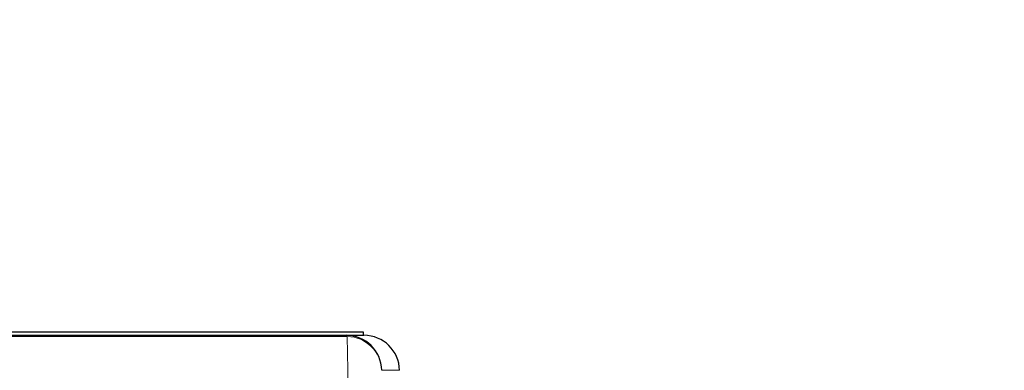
# Paper-space layout 'Blatt3' of a CAD drawing. Header units: millimetres. Extents: x 5 to 418, y 2 to 292.
# Tile 20 of 30: x 227 to 246, y 252 to 259. Entities that reach past the tile are written whole.
import ezdxf

# ---------------------------------------------------------------- set-up
doc = ezdxf.new("R2010")
doc.units = ezdxf.units.MM
doc.layers.add('SLD-0', color=7, linetype='Continuous')
doc.styles.add('SLDTEXTSTYLE0', font='TXT', dxfattribs={"width": 0.605})
doc.dimstyles.new('SLDDIMSTYLE4', dxfattribs={"dimtxt": 3.5, "dimasz": 3.302, "dimexe": 0, "dimexo": 0.0625, "dimgap": 0.875, "dimtad": 1, "dimlfac": 1.5, "dimrnd": 1e-09, "dimzin": 12, "dimdsep": 46, "dimtxsty": 'SLDTEXTSTYLE0', "dimsah": 1, "dimcen": 0.09, "dimadec": 0, "dimazin": 3, "dimtfac": 1, "dimtofl": 0, "dimtmove": 0, "dimatfit": 3, "dimfxl": 1, "dimfrac": 2, "dimtolj": 1, "dimtzin": 12, "dimarcsym": 0})

# ---------------------------------------------------------------- blocks, each defined once
blk = doc.blocks.new('_D_16')
at = {"layer": 'SLD-0', "color": 7}
for p, q in [((149.259, 135.56), (149.259, 267.42)), ((315.259, 135.56), (315.259, 267.42)), ((149.259, 266.42), (315.259, 266.42))]:
    blk.add_line(p, q, dxfattribs=at)
for points in [[(149.259, 266.42), (152.561, 265.912), (152.561, 266.928)], [(315.259, 266.42), (311.957, 266.928), (311.957, 265.912)]]:
    blk.add_solid(points, dxfattribs=at)
at = {"layer": 'SLD-0', "color": 7, "insert": (228.248, 270.931), "char_height": 3.5, "attachment_point": 1, "style": 'SLDTEXTSTYLE0'}
blk.add_mtext('249', dxfattribs=at)

psp = doc.layouts.new('Blatt3')

# ---------------------------------------------------------------- linework, layer by layer
at = {"color": 7, "linetype": 'Continuous', "lineweight": 25}
for p, q in [((221.2587, 252.8935), (233.2587, 252.8935)), ((233.2587, 252.8935), (233.9253, 252.8935)), ((233.6026, 252.8268), (233.9369, 252.8268)), ((233.9253, 252.8935), (233.9253, 252.8268))]:
    psp.add_line(p, q, dxfattribs=at)
at = {"color": 7, "linetype": 'Continuous', "lineweight": 18, "flags": 128}
psp.add_lwpolyline([(233.7846, 243.676), (233.7786, 244.0215), (233.7544, 245.4035), (233.6576, 250.9312), (233.6248, 252.8037)], dxfattribs=at)
at = {"color": 7, "linetype": 'Continuous', "lineweight": 25}
for centre in [(233.6026, 252.1602), (233.9369, 252.1602)]:
    psp.add_arc(centre, 0.6667, 1, 90, dxfattribs=at)
at = {"color": 7, "linetype": 'Continuous', "lineweight": 18}
for centre, radius, start, end in [((233.5933, 252.7957), 0.0325, 14.291, 73.44366), ((233.6153, 252.1496), 0.6542, 1.94686, 89.16905)]:
    psp.add_arc(centre, radius, start, end, dxfattribs=at)
psp.add_ellipse((233.2701, 252.1602), major_axis=(1.3333, 0.0116), ratio=0.0087242, start_param=0.0000761, end_param=0.7238801, dxfattribs=at)
psp.add_open_spline([(233.6248, 252.8037), (230.2041, 252.8038), (223.3629, 252.8041), (215.3164, 252.8041), (208.3934, 252.8041), (202.5908, 252.804), (196.8137, 252.8039), (193.3668, 252.8038), (192.2259, 252.8037)], degree=3, knots=[0, 0, 0, 0, 0.2486467, 0.497289, 0.5811431, 0.7490357, 0.9169292, 1, 1, 1, 1], dxfattribs=at)
at = {"color": 7, "linetype": 'Continuous', "lineweight": 25}
psp.add_open_spline([(192.2481, 252.8268), (195.695, 252.8268), (202.603, 252.8268), (212.9854, 252.8268), (223.3443, 252.8268), (230.1785, 252.8268), (233.6026, 252.8268)], degree=3, knots=[0, 0, 0, 0, 0.2508222, 0.5026819, 0.7508343, 1, 1, 1, 1], dxfattribs=at)

# ---------------------------------------------------------------- dimensions: what is measured, and where the dimension line sits
at = {"layer": 'SLD-0', "color": 7}
dim = psp.add_linear_dim(base=(315.2587, 266.4195), p1=(149.2587, 135.5602), p2=(315.2587, 135.5602), dimstyle='SLDDIMSTYLE4', dxfattribs=at)
dim.commit()
dim.dimension.update_dxf_attribs({"geometry": '_D_16', "text_midpoint": (232.2587, 266.4195), "dimtype": 160})

doc.saveas('drawing.dxf')
